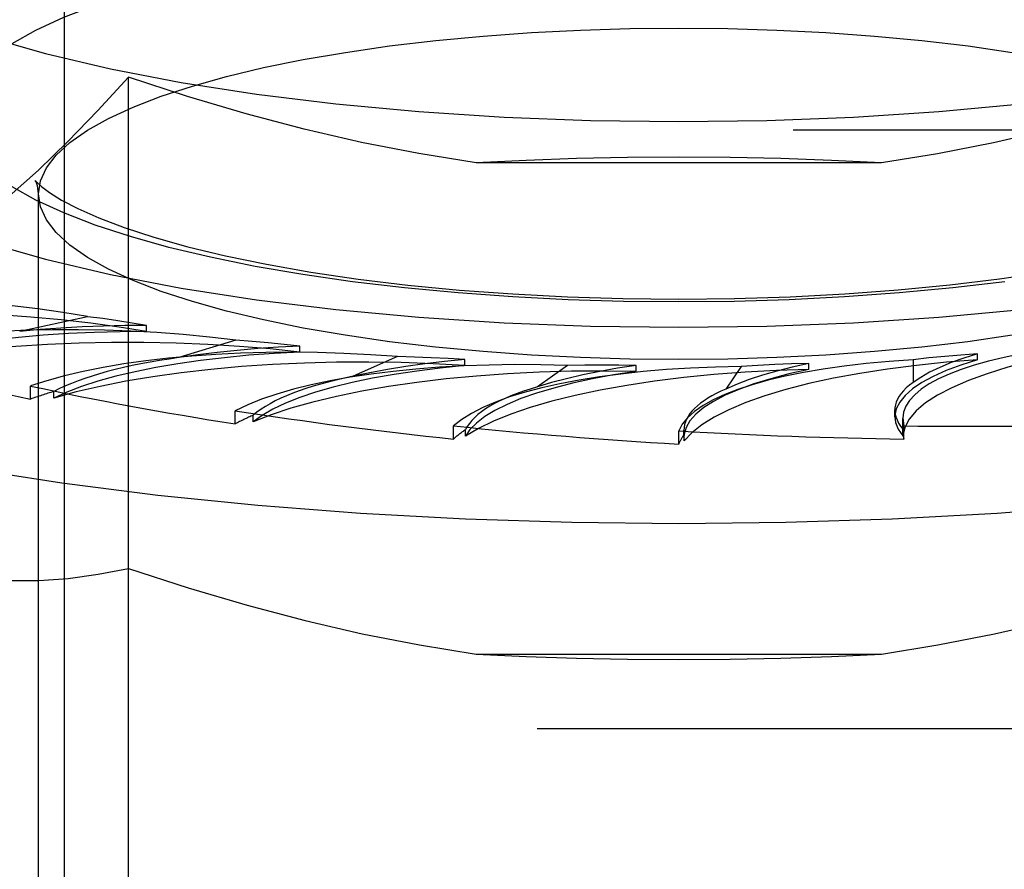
# Model space of a CAD drawing. Header units: inches. Extents: x 0 to 227, y 0 to 147.
# Tile 225 of 256: x 97.3 to 97.781, y 109.167 to 109.582. Entities that reach past the tile are written whole.
import ezdxf

# ---------------------------------------------------------------- set-up
doc = ezdxf.new("R2010")
doc.units = ezdxf.units.IN
doc.header["$LTSCALE"] = 12.466667
doc.header["$MEASUREMENT"] = 0
doc.linetypes.add('HIDDEN', pattern=[0.2, 0.1, -0.1])
doc.layers.add('DEFAULT_2', color=8, linetype='HIDDEN')

msp = doc.modelspace()

# ---------------------------------------------------------------- linework, layer by layer
at = {"layer": 'DEFAULT_2', "color": 8, "linetype": 'HIDDEN'}
for p, q in [((97.32191, 108.63402), (97.32191, 109.7458)), ((99.23791, 109.55494), (95.18441, 109.55494)), ((97.35308, 108.92144), (97.35308, 109.5538)), ((95.18441, 109.52802), (99.23791, 109.52802)), ((97.72091, 109.51196), (97.52291, 109.51196)), ((97.30916, 109.04406), (97.30916, 109.4968)), ((97.33309, 109.4368), (97.3, 109.42962)), ((97.362, 109.42953), (97.362, 109.43245)), ((97.4055, 109.42536), (97.37774, 109.4168)), ((97.43689, 109.41945), (97.43689, 109.42238)), ((97.48449, 109.41735), (97.46289, 109.40767)), ((97.5174, 109.4129), (97.5174, 109.41582)), ((97.73634, 109.41576), (97.73634, 109.40458)), ((97.7678, 109.41577), (97.7678, 109.41869)), ((97.56765, 109.41301), (97.55288, 109.40251)), ((97.60109, 109.41006), (97.60109, 109.41299)), ((97.65246, 109.41247), (97.64496, 109.40147)), ((97.68541, 109.41103), (97.68541, 109.41395)), ((97.30528, 109.39651), (97.30528, 109.40294)), ((97.31676, 109.39707), (97.31676, 109.40029)), ((97.40532, 109.38444), (97.40532, 109.39087)), ((97.41412, 109.38546), (97.41412, 109.38867)), ((97.72745, 109.38786), (97.72745, 109.39128)), ((97.73133, 109.38717), (97.73188, 109.38347)), ((97.73133, 109.38087), (97.73133, 109.38713)), ((97.51195, 109.37704), (97.51195, 109.38347)), ((97.73137, 109.38185), (97.73133, 109.38088)), ((97.73137, 109.37864), (97.73137, 109.38185)), ((97.73188, 109.37704), (97.73188, 109.38347)), ((97.51778, 109.37839), (97.51778, 109.38161)), ((97.62191, 109.37455), (97.62191, 109.38098)), ((97.62446, 109.38128), (97.62462, 109.37931)), ((97.62446, 109.37797), (97.62446, 109.38125)), ((97.62446, 109.37798), (97.62462, 109.3761)), ((97.62462, 109.3761), (97.62462, 109.37931)), ((97.52291, 109.27204), (97.72091, 109.27204)), ((95.05941, 109.23563), (99.20491, 109.23563))]:
    msp.add_line(p, q, dxfattribs=at)
for points in [[(97.18441, 109.64534), (97.18653, 109.63424), (97.19282, 109.62325), (97.20326, 109.61247), (97.21771, 109.60201), (97.23608, 109.59196), (97.25814, 109.58243), (97.28373, 109.57351), (97.31255, 109.56527), (97.34437, 109.55781), (97.37885, 109.55119), (97.41568, 109.54548), (97.45449, 109.54073), (97.49492, 109.53699), (97.53656, 109.53428), (97.57882, 109.53266), (97.62191, 109.53211)], [(97.62191, 109.53211), (97.665, 109.53266), (97.70726, 109.53428), (97.74891, 109.53699), (97.78933, 109.54073), (97.82814, 109.54548), (97.86497, 109.55119), (97.89945, 109.55781), (97.93127, 109.56527), (97.96009, 109.57351), (97.98568, 109.58243), (98.00774, 109.59196), (98.02611, 109.60201), (98.04056, 109.61247), (98.051, 109.62325), (98.05729, 109.63424), (98.05941, 109.64534)], [(97.2963, 109.57026), (97.30795, 109.57679), (97.32154, 109.58305), (97.33697, 109.58901), (97.35413, 109.59463), (97.37295, 109.59988), (97.39332, 109.60474), (97.41514, 109.60918), (97.43834, 109.61317), (97.46271, 109.61669), (97.48808, 109.61969), (97.51422, 109.62216), (97.54091, 109.62408), (97.5679, 109.62544), (97.59487, 109.62626), (97.62191, 109.62652)], [(97.30916, 109.4968), (97.31013, 109.50316), (97.31303, 109.50949), (97.31784, 109.51573), (97.32454, 109.52186), (97.33308, 109.52784), (97.34341, 109.53363), (97.35546, 109.53918), (97.36915, 109.54447), (97.38438, 109.54945), (97.40106, 109.55411), (97.41913, 109.55842), (97.43849, 109.56236), (97.45907, 109.5659), (97.48068, 109.56902), (97.50319, 109.57168), (97.52638, 109.57387), (97.55005, 109.57557), (97.57399, 109.57678), (97.59799, 109.5775), (97.62191, 109.57774)], [(97.62191, 109.57774), (97.64585, 109.5775), (97.66987, 109.57678), (97.69383, 109.57557), (97.71751, 109.57387), (97.7407, 109.57167), (97.7632, 109.56901), (97.78482, 109.56589), (97.80538, 109.56235), (97.82474, 109.55841), (97.8428, 109.5541), (97.85948, 109.54944), (97.87471, 109.54445), (97.88839, 109.53917), (97.90044, 109.53361), (97.91077, 109.52783), (97.91931, 109.52185), (97.926, 109.51572), (97.9308, 109.50947), (97.9337, 109.50315), (97.93466, 109.4968)], [(97.35308, 109.5538), (97.33819, 109.53751), (97.32352, 109.52237), (97.30911, 109.50842), (97.29486, 109.49559), (97.28065, 109.48383), (97.26653, 109.47316)], [(97.52291, 109.51196), (97.49497, 109.51646), (97.46695, 109.52195), (97.43891, 109.52844), (97.41067, 109.53591), (97.38204, 109.54437), (97.35308, 109.5538)], [(97.88828, 109.55297), (97.85949, 109.54367), (97.83113, 109.53535), (97.80326, 109.52803), (97.77569, 109.5217), (97.74822, 109.51634), (97.72091, 109.51196)], [(97.18441, 109.54488), (97.18653, 109.53378), (97.19282, 109.52279), (97.20326, 109.51201), (97.21771, 109.50155), (97.23608, 109.49151), (97.25814, 109.48197), (97.28373, 109.47305), (97.31255, 109.46482), (97.34437, 109.45736), (97.37885, 109.45073), (97.41568, 109.44502), (97.45449, 109.44027), (97.49492, 109.43653), (97.53656, 109.43383), (97.57882, 109.4322), (97.62191, 109.43165)], [(97.62191, 109.43165), (97.665, 109.4322), (97.70726, 109.43383), (97.74891, 109.43653), (97.78933, 109.44027), (97.82814, 109.44502), (97.86497, 109.45073), (97.89945, 109.45736), (97.93127, 109.46482), (97.96009, 109.47305), (97.98568, 109.48197), (98.00774, 109.49151), (98.02611, 109.50155), (98.04056, 109.51201), (98.051, 109.52279), (98.05729, 109.53378), (98.05941, 109.54488)], [(97.62191, 109.51467), (97.59684, 109.51449), (97.57198, 109.51399), (97.54734, 109.51314), (97.52291, 109.51196)], [(97.72091, 109.51196), (97.69649, 109.51314), (97.67184, 109.51399), (97.64699, 109.51449), (97.62191, 109.51467)], [(97.30801, 109.50259), (97.3079, 109.50284), (97.30763, 109.50333), (97.30842, 109.50243), (97.31063, 109.50038), (97.31455, 109.49743), (97.32045, 109.49375), (97.32844, 109.48957), (97.33864, 109.48503), (97.35103, 109.48032), (97.36553, 109.4756), (97.38206, 109.47096), (97.40046, 109.46653), (97.42059, 109.46238), (97.44227, 109.45859), (97.46534, 109.4552), (97.48958, 109.45227), (97.51484, 109.44982), (97.54089, 109.44789), (97.56756, 109.44649), (97.59463, 109.44565), (97.62191, 109.44537)], [(97.30916, 109.4968), (97.30869, 109.50064), (97.30801, 109.50259)], [(97.62191, 109.44537), (97.64922, 109.44565), (97.6763, 109.44649), (97.703, 109.44789), (97.72908, 109.44983), (97.75436, 109.45228), (97.77864, 109.45522), (97.80173, 109.45862), (97.82343, 109.46242), (97.84359, 109.46658), (97.862, 109.47102), (97.87855, 109.47567), (97.89305, 109.48041), (97.90543, 109.48513), (97.91561, 109.48968), (97.92357, 109.49387), (97.92942, 109.49753), (97.93328, 109.50046), (97.93545, 109.50247), (97.93583, 109.5029)], [(97.62191, 109.44401), (97.59485, 109.44427), (97.56787, 109.44509), (97.54085, 109.44646), (97.51416, 109.44838), (97.48801, 109.45085), (97.46264, 109.45385), (97.43828, 109.45737), (97.41508, 109.46136), (97.39327, 109.4658), (97.3729, 109.47066), (97.35409, 109.47592), (97.33693, 109.48154), (97.3215, 109.4875), (97.30792, 109.49376), (97.29628, 109.50028)], [(97.62191, 109.41585), (97.59797, 109.41609), (97.57396, 109.41681), (97.54999, 109.41802), (97.52631, 109.41972), (97.50312, 109.42192), (97.48062, 109.42458), (97.459, 109.4277), (97.43844, 109.43124), (97.41909, 109.43518), (97.40102, 109.43949), (97.38434, 109.44415), (97.36912, 109.44914), (97.35543, 109.45442), (97.34338, 109.45998), (97.33305, 109.46576), (97.32452, 109.47174), (97.31782, 109.47787), (97.31302, 109.48412), (97.31013, 109.49044), (97.30916, 109.4968)], [(97.93466, 109.4968), (97.93369, 109.49043), (97.93079, 109.4841), (97.92598, 109.47786), (97.91929, 109.47173), (97.91074, 109.46575), (97.90041, 109.45996), (97.88836, 109.45441), (97.87467, 109.44912), (97.85945, 109.44414), (97.84276, 109.43948), (97.82469, 109.43517), (97.80533, 109.43123), (97.78476, 109.42769), (97.76314, 109.42457), (97.74063, 109.42191), (97.71745, 109.41972), (97.69378, 109.41802), (97.66983, 109.41681), (97.64583, 109.41609), (97.62191, 109.41585)], [(97.78111, 109.45384), (97.75574, 109.45084), (97.7296, 109.44837), (97.70291, 109.44646), (97.67592, 109.44509), (97.64895, 109.44427), (97.62191, 109.44401)], [(97.03685, 109.43703), (97.04199, 109.43391), (97.06497, 109.42174), (97.09177, 109.41011), (97.12218, 109.39908), (97.15601, 109.38874), (97.19301, 109.37917), (97.23295, 109.37041), (97.27555, 109.36254), (97.32051, 109.3556), (97.36753, 109.34966), (97.41629, 109.34473), (97.46645, 109.34087), (97.51768, 109.33809), (97.56962, 109.33641), (97.62191, 109.33585)], [(97.362, 109.42953), (97.34867, 109.43175), (97.33478, 109.43367), (97.32031, 109.4353), (97.30539, 109.43664), (97.2901, 109.43765), (97.27454, 109.43836), (97.25882, 109.43873), (97.24304, 109.43879), (97.22729, 109.43852), (97.21167, 109.43792), (97.19628, 109.43701), (97.18123, 109.43578), (97.16667, 109.43425), (97.15254, 109.43242)], [(97.36198, 109.43245), (97.35502, 109.43366), (97.34788, 109.43479), (97.34057, 109.43584), (97.33309, 109.4368)], [(97.62191, 109.33585), (97.67421, 109.33641), (97.72614, 109.33809), (97.77737, 109.34087), (97.82753, 109.34473), (97.87629, 109.34966), (97.92331, 109.3556), (97.96827, 109.36254), (98.01087, 109.37041), (98.05081, 109.37917), (98.08782, 109.38874), (98.12164, 109.39908), (98.15206, 109.41011), (98.17885, 109.42174), (98.20183, 109.43391), (98.20697, 109.43703)], [(97.36198, 109.43245), (97.35139, 109.43241), (97.34088, 109.4322), (97.33045, 109.43181), (97.32013, 109.43125), (97.30999, 109.43052), (97.3, 109.42962)], [(97.362, 109.42953), (97.34916, 109.42946), (97.33646, 109.42913), (97.32386, 109.42855), (97.31148, 109.42771), (97.29939, 109.42663), (97.28765, 109.42531), (97.27636, 109.42375), (97.26556, 109.42198), (97.25534, 109.41999), (97.24574, 109.4178), (97.23686, 109.41543), (97.22868, 109.41288)], [(97.43687, 109.42238), (97.4292, 109.42325), (97.42142, 109.42404), (97.41352, 109.42475), (97.4055, 109.42536)], [(97.43689, 109.41945), (97.42227, 109.42104), (97.40731, 109.42231), (97.39196, 109.42327), (97.37637, 109.42391), (97.36063, 109.42422), (97.34484, 109.42422), (97.3291, 109.42388), (97.31352, 109.42323), (97.29819, 109.42225), (97.28321, 109.42096), (97.26867, 109.41937), (97.25467, 109.41748), (97.24136, 109.41532), (97.22868, 109.41288)], [(97.43687, 109.42238), (97.42646, 109.42186), (97.41626, 109.42118), (97.40625, 109.42033), (97.39647, 109.41931), (97.38697, 109.41814), (97.37774, 109.4168)], [(97.84575, 109.42414), (97.83167, 109.42226), (97.8183, 109.42011), (97.80559, 109.41768), (97.79367, 109.415), (97.78262, 109.41209), (97.77249, 109.40895), (97.76336, 109.40562), (97.75529, 109.40211), (97.74833, 109.39844), (97.74251, 109.39464), (97.73788, 109.39073), (97.73446, 109.38675), (97.7323, 109.38272), (97.73137, 109.37864)], [(97.43689, 109.41945), (97.42429, 109.41881), (97.412, 109.41792), (97.39999, 109.41677), (97.38835, 109.4154), (97.37717, 109.41379), (97.36651, 109.41196), (97.35642, 109.40992), (97.34698, 109.40768), (97.33825, 109.40526), (97.33026, 109.40268), (97.32311, 109.39995), (97.31676, 109.39707)], [(97.51738, 109.41582), (97.50748, 109.41485), (97.49789, 109.41371), (97.4886, 109.41243), (97.47965, 109.41099), (97.47109, 109.4094), (97.46289, 109.40767)], [(97.51738, 109.41582), (97.50924, 109.41634), (97.50104, 109.41677), (97.49279, 109.4171), (97.48449, 109.41735)], [(97.7678, 109.41577), (97.75267, 109.41455), (97.73805, 109.41303), (97.72391, 109.41121), (97.71038, 109.40911), (97.69753, 109.40673), (97.68545, 109.4041), (97.67423, 109.40123), (97.66392, 109.39813), (97.65461, 109.39484), (97.64633, 109.39136), (97.63915, 109.38772), (97.63311, 109.38394), (97.62827, 109.38007), (97.62462, 109.3761)], [(97.7678, 109.41577), (97.75975, 109.41318), (97.75256, 109.41045), (97.74619, 109.40758), (97.7407, 109.40458), (97.73613, 109.40149), (97.7325, 109.39832), (97.72984, 109.39508), (97.72816, 109.39179), (97.72747, 109.38849), (97.72746, 109.38786)], [(97.76778, 109.41869), (97.76109, 109.41656), (97.75498, 109.41434), (97.74942, 109.41202), (97.74445, 109.40962), (97.74009, 109.40714), (97.73634, 109.40458)], [(97.76778, 109.41869), (97.75973, 109.41808), (97.75181, 109.41739), (97.74401, 109.41662), (97.73634, 109.41576)], [(97.5174, 109.4129), (97.50194, 109.4138), (97.48636, 109.41438), (97.4706, 109.41463), (97.45481, 109.41456), (97.4391, 109.41417), (97.42355, 109.41345), (97.40828, 109.41242), (97.39338, 109.41107), (97.37893, 109.40942), (97.36504, 109.40748), (97.3518, 109.40525), (97.33928, 109.40277), (97.32761, 109.40004), (97.31676, 109.39707)], [(97.5174, 109.4129), (97.50543, 109.41169), (97.49392, 109.41026), (97.48286, 109.4086), (97.47233, 109.40672), (97.46239, 109.40463), (97.45312, 109.40235), (97.44456, 109.39989), (97.43676, 109.39727), (97.42978, 109.39449), (97.42365, 109.39159), (97.41844, 109.38858), (97.41412, 109.38546)], [(97.68541, 109.41103), (97.66969, 109.41051), (97.65428, 109.40967), (97.63913, 109.40851), (97.62439, 109.40705), (97.61015, 109.40529), (97.59649, 109.40324), (97.58351, 109.40091), (97.57128, 109.39833), (97.55989, 109.3955), (97.5494, 109.39245), (97.53989, 109.38918), (97.53141, 109.38574), (97.52405, 109.38215), (97.51778, 109.37839)], [(97.60107, 109.41298), (97.59197, 109.41158), (97.58329, 109.41003), (97.575, 109.40834), (97.56716, 109.40652), (97.55979, 109.40458), (97.55288, 109.40251)], [(97.60107, 109.41298), (97.59271, 109.41313), (97.58435, 109.41318), (97.57599, 109.41314), (97.56765, 109.41301)], [(97.68541, 109.41103), (97.67575, 109.40884), (97.66683, 109.40647), (97.65863, 109.40393), (97.65122, 109.40123), (97.64464, 109.39839), (97.63894, 109.39543), (97.63414, 109.39236), (97.63029, 109.3892), (97.62739, 109.38597), (97.62548, 109.3827), (97.62455, 109.37941), (97.62446, 109.37798)], [(97.68539, 109.41395), (97.67738, 109.41215), (97.66986, 109.41024), (97.66283, 109.40821), (97.65633, 109.40606), (97.65037, 109.40382), (97.64496, 109.40147)], [(97.68539, 109.41395), (97.67706, 109.41371), (97.66879, 109.41339), (97.66059, 109.41298), (97.65246, 109.41247)], [(97.60109, 109.41006), (97.58526, 109.41025), (97.56952, 109.41012), (97.55383, 109.40967), (97.53833, 109.40889), (97.52312, 109.40779), (97.50829, 109.40639), (97.49395, 109.40468), (97.48017, 109.40268), (97.46706, 109.40041), (97.45468, 109.39787), (97.44313, 109.39509), (97.43247, 109.39208), (97.42281, 109.38887), (97.41412, 109.38546)], [(97.60109, 109.41006), (97.5901, 109.40834), (97.57973, 109.40641), (97.56995, 109.40428), (97.56084, 109.40195), (97.55246, 109.39945), (97.54486, 109.39679), (97.53808, 109.39398), (97.53216, 109.39104), (97.52715, 109.38799), (97.52306, 109.38486), (97.51994, 109.38166), (97.51778, 109.37839)], [(97.72746, 109.38786), (97.72778, 109.38518), (97.72908, 109.3819), (97.73137, 109.37864)], [(97.26653, 109.31084), (97.28078, 109.30884), (97.29507, 109.30787), (97.30936, 109.30793), (97.32375, 109.30898), (97.33833, 109.31096), (97.35308, 109.31388)], [(97.35308, 109.31388), (97.38232, 109.30436), (97.41112, 109.29587), (97.43939, 109.28839), (97.46736, 109.28194), (97.49522, 109.27648), (97.52291, 109.27204)], [(97.72091, 109.27204), (97.74846, 109.27646), (97.77609, 109.28186), (97.80373, 109.28822), (97.83156, 109.29555), (97.85977, 109.30382), (97.88828, 109.31305)], [(97.52291, 109.27204), (97.54734, 109.27086), (97.57198, 109.27002), (97.59684, 109.26951), (97.62191, 109.26933)], [(97.62191, 109.26933), (97.64699, 109.26951), (97.67184, 109.27002), (97.69649, 109.27086), (97.72091, 109.27204)]]:
    msp.add_lwpolyline(points, dxfattribs=at)
for centre, major_axis, ratio, start_param, end_param in [((97.24833, 109.38561), (0.19813, -0.0082), 0.303155, 1.141337, 2.181188), ((97.35313, 109.37106), (0.19812, -0.00973), 0.295767, 1.317842, 2.357693), ((97.4661, 109.36145), (0.19812, -0.01094), 0.287262, 1.493713, 2.533564), ((97.92947, 109.37575), (0.19812, -0.01216), 0.247786, 2.191191, 3.156582), ((97.62191, 109.54488), (0.63319, -0.0311), 0.295767, -2.254403, -2.07987), ((97.46252, 109.37129), (0.16427, -0.00807), 0.295767, 2.127581, 2.676628), ((97.81906, 109.36432), (0.19812, -0.01242), 0.257874, 2.01761, 3.057461), ((97.5838, 109.35706), (0.19812, -0.0118), 0.277915, 1.66894, 2.708791), ((97.70265, 109.35802), (0.19812, -0.0123), 0.268018, 1.843553, 2.883404), ((97.57082, 109.36652), (0.16427, -0.00907), 0.287262, 2.303451, 2.852499), ((97.62191, 109.54488), (0.63318, -0.03497), 0.287262, -2.078532, -1.903999), ((97.68068, 109.3667), (0.16427, -0.00979), 0.277915, 2.478678, 3.027726), ((97.78875, 109.37181), (0.16427, -0.0102), 0.268018, 2.653291, 3.158088), ((97.89174, 109.38169), (0.16427, -0.0103), 0.257874, 2.827348, 3.376395), ((97.4661, 109.35499), (0.19812, -0.00973), 0.295767, 2.438948, 2.532226), ((97.62191, 109.54488), (0.63317, -0.03773), 0.277915, -1.903305, -1.728772), ((97.5838, 109.3506), (0.19812, -0.01094), 0.287262, 2.614819, 2.708097), ((97.62191, 109.54488), (0.63317, -0.03931), 0.268018, -1.728692, -1.554159), ((97.62191, 109.54488), (0.63319, -0.03887), 0.247786, -1.381054, -1.206521), ((97.70265, 109.35157), (0.19812, -0.0118), 0.277915, 2.790046, 2.883324), ((97.62191, 109.54488), (0.63318, -0.03969), 0.257874, -1.554635, -1.380102), ((97.81906, 109.35786), (0.19812, -0.0123), 0.268018, 2.964658, 3.057937), ((97.92947, 109.36929), (0.19812, -0.01242), 0.257874, -3.12546, -3.051192)]:
    msp.add_ellipse(centre, major_axis=major_axis, ratio=ratio, start_param=start_param, end_param=end_param, dxfattribs=at)

doc.saveas('drawing.dxf')
